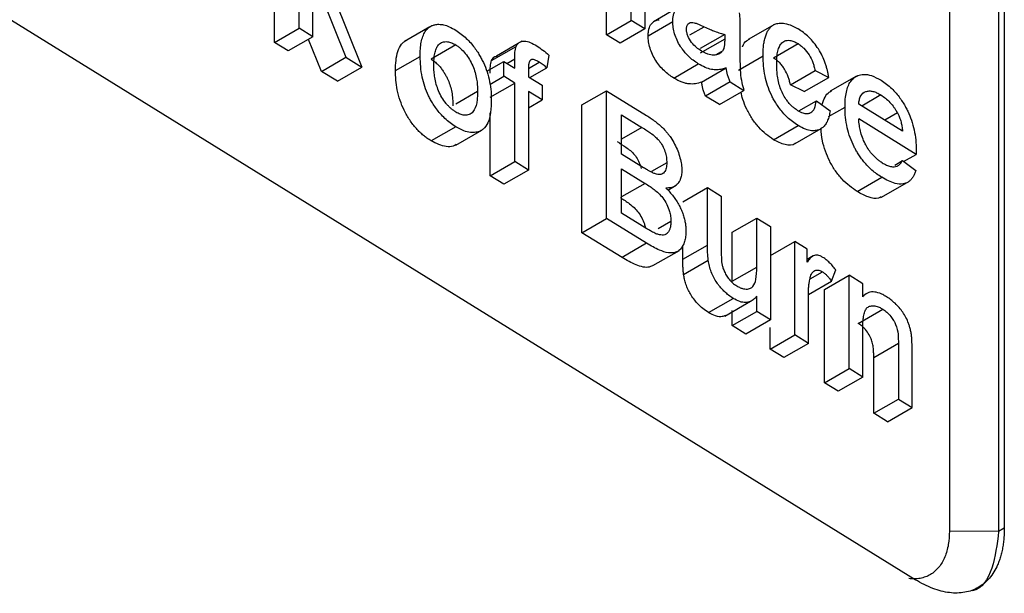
# Model space of a CAD drawing. Header units: millimetres. Extents: x -155 to 1130, y -373 to 1265.
# Tile 61 of 198: x 1074 to 1096, y -77 to -64. Entities that reach past the tile are written whole.
import ezdxf

# ---------------------------------------------------------------- set-up
doc = ezdxf.new("R2010")
doc.units = ezdxf.units.MM

msp = doc.modelspace()

# ---------------------------------------------------------------- linework, layer by layer
at = {"color": 7, "linetype": 'Continuous', "lineweight": 25}
for p, q in [((1094.185, -77.151), (1057.357, -54.352)), ((1094.969, -59.702), (1094.969, -76.033)), ((1096.1, -59.713), (1096.1, -76.044)), ((1096.231, -59.637), (1096.231, -75.968)), ((1080.027, -64.473), (1080.027, -61.537)), ((1087.652, -64.294), (1087.652, -62.487)), ((1087.086, -64.62), (1087.086, -62.814)), ((1087.967, -62.682), (1087.967, -64.488)), ((1080.749, -63.576), (1081.469, -65.365)), ((1079.461, -64.799), (1079.461, -63.806)), ((1080.342, -64.667), (1080.342, -63.799)), ((1080.522, -63.7), (1081.101, -65.138)), ((1088.755, -63.982), (1088.167, -64.322)), ((1079.461, -64.799), (1080.027, -64.473)), ((1080.342, -64.667), (1080.027, -64.473)), ((1083.03, -64.437), (1082.447, -64.774)), ((1087.086, -64.62), (1087.652, -64.294)), ((1087.967, -64.488), (1087.401, -64.815)), ((1087.967, -64.488), (1087.652, -64.294)), ((1088.046, -64.646), (1088.612, -64.319)), ((1090.154, -64.451), (1090.154, -64.911)), ((1090.947, -64.383), (1090.344, -64.73)), ((1080.342, -64.667), (1079.776, -64.994)), ((1087.401, -64.815), (1087.086, -64.62)), ((1089.808, -64.612), (1089.242, -64.938)), ((1089.808, -64.612), (1089.806, -64.72)), ((1079.776, -64.994), (1079.461, -64.799)), ((1080.535, -65.464), (1080.239, -64.727)), ((1083.624, -64.855), (1083.058, -65.182)), ((1084.447, -65.215), (1085.013, -64.888)), ((1085.059, -64.823), (1084.559, -65.111)), ((1085.149, -64.77), (1085.116, -64.789)), ((1089.806, -64.72), (1089.24, -65.047)), ((1090.926, -65.153), (1091.492, -64.826)), ((1080.535, -65.464), (1081.101, -65.138)), ((1081.101, -65.138), (1081.469, -65.365)), ((1082.239, -65.446), (1082.805, -65.12)), ((1085.764, -65.087), (1085.719, -65.38)), ((1089.759, -64.989), (1089.601, -65.08)), ((1090.12, -65.434), (1090.686, -65.107)), ((1080.903, -65.692), (1081.469, -65.365)), ((1084.338, -65.462), (1084.728, -65.237)), ((1084.728, -65.576), (1084.728, -65.237)), ((1084.728, -65.237), (1084.98, -65.393)), ((1084.98, -65.393), (1084.98, -65.175)), ((1085.295, -65.395), (1085.543, -65.252)), ((1085.326, -65.607), (1085.719, -65.38)), ((1088.633, -65.616), (1089.199, -65.289)), ((1089.273, -65.711), (1089.839, -65.384)), ((1080.903, -65.692), (1080.535, -65.464)), ((1084.406, -65.762), (1084.728, -65.576)), ((1084.98, -65.732), (1084.728, -65.576)), ((1085.294, -65.406), (1085.294, -65.588)), ((1085.294, -65.588), (1085.609, -65.782)), ((1091.315, -65.77), (1091.881, -65.444)), ((1091.629, -65.927), (1092.196, -65.601)), ((1091.881, -65.444), (1092.196, -65.601)), ((1092.835, -65.573), (1092.232, -65.921)), ((1084.414, -66.059), (1084.98, -65.732)), ((1084.98, -67.539), (1084.98, -65.732)), ((1085.609, -65.782), (1085.609, -66.121)), ((1089.933, -65.706), (1089.367, -66.033)), ((1089.933, -65.706), (1090.248, -65.901)), ((1091.629, -65.927), (1091.315, -65.77)), ((1084.126, -65.925), (1083.626, -66.214)), ((1085.609, -66.121), (1085.294, -65.926)), ((1085.294, -65.926), (1085.294, -67.733)), ((1086.524, -66.236), (1087.09, -65.909)), ((1087.09, -65.909), (1088.009, -66.478)), ((1087.09, -68.845), (1087.09, -65.909)), ((1089.682, -66.227), (1089.367, -66.033)), ((1089.682, -66.227), (1090.248, -65.901)), ((1093.397, -66.006), (1092.957, -66.26)), ((1085.294, -66.303), (1085.609, -66.121)), ((1086.524, -69.172), (1086.524, -66.236)), ((1091.508, -66.374), (1091.912, -66.141)), ((1091.912, -66.141), (1092.227, -66.373)), ((1092.188, -66.504), (1092.57, -66.284)), ((1093.891, -66.839), (1092.885, -66.216)), ((1084.414, -67.865), (1084.414, -66.416)), ((1087.436, -66.462), (1087.903, -66.751)), ((1087.436, -67.365), (1087.436, -66.462)), ((1093.776, -66.42), (1093.486, -66.588)), ((1083.624, -66.737), (1083.058, -67.064)), ((1090.925, -67.034), (1091.491, -66.708)), ((1094.205, -67.371), (1092.885, -66.554)), ((1083.623, -67.16), (1084.225, -66.812)), ((1091.425, -67.123), (1092.025, -66.777)), ((1087.942, -67.678), (1087.436, -67.365)), ((1093.918, -67.537), (1094.205, -67.371)), ((1094.206, -67.276), (1094.205, -67.371)), ((1084.414, -67.865), (1084.98, -67.539)), ((1085.294, -67.733), (1084.98, -67.539)), ((1088.474, -67.563), (1088.12, -67.768)), ((1093.712, -67.616), (1093.888, -67.514)), ((1093.888, -67.514), (1094.196, -67.743)), ((1084.728, -68.06), (1084.414, -67.865)), ((1085.294, -67.733), (1084.728, -68.06)), ((1087.436, -67.704), (1087.977, -68.039)), ((1087.436, -68.72), (1087.436, -67.704)), ((1088.496, -68.195), (1088.693, -68.082)), ((1092.85, -68.226), (1093.416, -67.899)), ((1093.395, -68.364), (1093.997, -68.017)), ((1088.844, -68.462), (1089.41, -68.135)), ((1089.41, -69.458), (1089.41, -68.135)), ((1089.41, -68.135), (1089.724, -68.33)), ((1089.724, -68.33), (1089.724, -69.497)), ((1088.016, -69.08), (1087.436, -68.72)), ((1086.524, -69.172), (1087.09, -68.845)), ((1088.011, -69.415), (1087.09, -68.845)), ((1088.568, -68.913), (1088.277, -69.082)), ((1089.976, -69.163), (1090.542, -68.836)), ((1090.542, -69.963), (1090.542, -68.836)), ((1090.542, -68.836), (1090.857, -69.031)), ((1087.445, -69.742), (1086.524, -69.172)), ((1089.976, -70.29), (1089.976, -69.163)), ((1090.857, -69.031), (1090.857, -71.177)), ((1088.011, -69.415), (1087.445, -69.742)), ((1088.844, -69.785), (1089.41, -69.458)), ((1088.844, -69.785), (1088.844, -69.467)), ((1090.857, -69.699), (1091.415, -69.377)), ((1091.415, -71.522), (1091.415, -69.377)), ((1091.698, -69.552), (1091.415, -69.377)), ((1088.157, -69.929), (1088.763, -69.579)), ((1091.698, -69.851), (1091.698, -69.552)), ((1088.861, -70.133), (1089.427, -69.807)), ((1091.84, -69.706), (1091.698, -69.788)), ((1089.976, -70.29), (1090.542, -69.963)), ((1091.771, -70.234), (1092.052, -70.072)), ((1092.26, -70.289), (1092.358, -70.024)), ((1091.729, -70.596), (1092.26, -70.289)), ((1092.099, -70.477), (1092.665, -70.15)), ((1092.665, -72.296), (1092.665, -70.15)), ((1092.979, -70.345), (1092.665, -70.15)), ((1092.979, -70.644), (1092.979, -70.345)), ((1091.729, -71.717), (1091.729, -70.577)), ((1092.099, -72.623), (1092.099, -70.477)), ((1093.05, -70.589), (1092.979, -70.63)), ((1093.13, -70.543), (1093.103, -70.558)), ((1089.431, -71.009), (1089.997, -70.682)), ((1089.809, -71.09), (1090.401, -70.747)), ((1090.542, -70.982), (1090.542, -70.631)), ((1089.976, -71.309), (1089.976, -70.958)), ((1089.976, -71.309), (1090.542, -70.982)), ((1090.857, -71.177), (1090.542, -70.982)), ((1092.872, -71.257), (1093.438, -70.93)), ((1090.857, -71.177), (1090.291, -71.503)), ((1090.291, -71.503), (1089.976, -71.309)), ((1090.849, -71.849), (1090.849, -71.351)), ((1092.979, -72.491), (1092.979, -71.34)), ((1090.849, -71.849), (1091.415, -71.522)), ((1091.729, -71.717), (1091.163, -72.044)), ((1091.729, -71.717), (1091.415, -71.522)), ((1093.231, -72.043), (1093.797, -71.716)), ((1093.797, -71.716), (1093.797, -72.997)), ((1091.163, -72.044), (1090.849, -71.849)), ((1094.112, -73.192), (1094.112, -71.879)), ((1093.231, -73.324), (1093.231, -72.043)), ((1092.099, -72.623), (1092.665, -72.296)), ((1092.979, -72.491), (1092.665, -72.296)), ((1092.413, -72.817), (1092.099, -72.623)), ((1092.979, -72.491), (1092.413, -72.817)), ((1093.231, -73.324), (1093.797, -72.997)), ((1093.797, -72.997), (1094.112, -73.192)), ((1093.546, -73.518), (1094.112, -73.192)), ((1093.546, -73.518), (1093.231, -73.324)), ((1096.231, -75.968), (1096.1, -76.044)), ((1096.1, -76.044), (1094.969, -76.033))]:
    msp.add_line(p, q, dxfattribs=at)
at = {"color": 8, "linetype": 'Continuous', "lineweight": 25}
for p, q in [((1089.005, -64.626), (1089.334, -64.436)), ((1084.797, -65.28), (1084.98, -65.175)), ((1087.903, -66.751), (1087.436, -67.021)), ((1087.977, -68.039), (1087.436, -68.351))]:
    msp.add_line(p, q, dxfattribs=at)
at = {"color": 7, "linetype": 'Continuous', "lineweight": 25}
for points, knots in [([(1088.612, -64.319), (1088.613, -64.294), (1088.614, -64.242), (1088.626, -64.169), (1088.649, -64.102), (1088.684, -64.043), (1088.73, -63.995), (1088.789, -63.961), (1088.861, -63.948), (1088.941, -63.948), (1088.999, -63.962), (1089.029, -63.969)], [0, 0, 0, 0, 0.090725, 0.186532, 0.287503, 0.393419, 0.504561, 0.620726, 0.74199, 0.868505, 1, 1, 1, 1]), ([(1082.805, -65.12), (1082.806, -65.062), (1082.809, -64.948), (1082.828, -64.793), (1082.864, -64.657), (1082.917, -64.546), (1082.986, -64.46), (1083.046, -64.428), (1083.075, -64.412)], [0, 0, 0, 0, 0.182303, 0.35865, 0.528115, 0.690909, 0.848518, 1, 1, 1, 1]), ([(1083.075, -64.412), (1083.098, -64.404), (1083.148, -64.385), (1083.239, -64.378), (1083.35, -64.391), (1083.48, -64.433), (1083.575, -64.487), (1083.624, -64.516)], [0, 0, 0, 0, 0.151294, 0.326927, 0.526986, 0.751357, 1, 1, 1, 1]), ([(1088.046, -64.646), (1088.047, -64.618), (1088.048, -64.562), (1088.067, -64.463), (1088.125, -64.342), (1088.218, -64.285), (1088.287, -64.278), (1088.296, -64.277)], [0, 0, 0, 0, 0.134886, 0.268972, 0.538038, 0.939638, 1, 1, 1, 1]), ([(1089.199, -65.289), (1089.159, -65.263), (1089.084, -65.215), (1088.982, -65.126), (1088.899, -65.041), (1088.836, -64.961), (1088.772, -64.867), (1088.708, -64.748), (1088.651, -64.601), (1088.617, -64.454), (1088.614, -64.364), (1088.612, -64.319)], [0, 0, 0, 0, 0.137387, 0.256415, 0.356581, 0.437837, 0.500581, 0.625404, 0.75016, 0.874948, 1, 1, 1, 1]), ([(1088.927, -64.493), (1088.927, -64.479), (1088.929, -64.453), (1088.936, -64.419), (1088.949, -64.392), (1088.973, -64.362), (1089.013, -64.338), (1089.07, -64.337), (1089.134, -64.353), (1089.221, -64.384), (1089.29, -64.415), (1089.334, -64.436)], [0, 0, 0, 0, 0.067802, 0.124599, 0.184248, 0.249781, 0.370974, 0.499615, 0.60973, 0.749796, 1, 1, 1, 1]), ([(1089.334, -64.436), (1089.381, -64.457), (1089.461, -64.494), (1089.584, -64.545), (1089.696, -64.585), (1089.772, -64.603), (1089.808, -64.612)], [0, 0, 0, 0, 0.290844, 0.500224, 0.771454, 1, 1, 1, 1]), ([(1090.686, -65.107), (1090.686, -65.063), (1090.687, -64.976), (1090.699, -64.854), (1090.718, -64.744), (1090.745, -64.645), (1090.78, -64.56), (1090.822, -64.488), (1090.873, -64.429), (1090.94, -64.382), (1091.034, -64.353), (1091.158, -64.354), (1091.313, -64.388), (1091.429, -64.452), (1091.49, -64.486)], [0, 0, 0, 0, 0.080335, 0.157706, 0.232032, 0.303568, 0.372347, 0.438021, 0.500565, 0.568351, 0.65255, 0.752155, 0.868173, 1, 1, 1, 1]), ([(1092.196, -65.601), (1092.191, -65.571), (1092.182, -65.517), (1092.165, -65.435), (1092.143, -65.356), (1092.108, -65.245), (1092.05, -65.106), (1091.96, -64.947), (1091.855, -64.8), (1091.738, -64.674), (1091.615, -64.568), (1091.532, -64.514), (1091.49, -64.486)], [0, 0, 0, 0, 0.0691, 0.124523, 0.187023, 0.248206, 0.372504, 0.498571, 0.622772, 0.749355, 0.874598, 1, 1, 1, 1]), ([(1083.624, -64.516), (1083.667, -64.544), (1083.748, -64.598), (1083.864, -64.698), (1083.966, -64.804), (1084.054, -64.912), (1084.126, -65.018), (1084.186, -65.117), (1084.256, -65.248), (1084.331, -65.423), (1084.396, -65.648), (1084.436, -65.879), (1084.439, -66.027), (1084.441, -66.102)], [0, 0, 0, 0, 0.092816, 0.178559, 0.25714, 0.328623, 0.393196, 0.450396, 0.500641, 0.614788, 0.73557, 0.864098, 1, 1, 1, 1]), ([(1088.633, -65.616), (1088.597, -65.592), (1088.524, -65.546), (1088.417, -65.454), (1088.313, -65.347), (1088.22, -65.218), (1088.142, -65.076), (1088.085, -64.928), (1088.051, -64.781), (1088.048, -64.691), (1088.046, -64.646)], [0, 0, 0, 0, 0.124827, 0.248731, 0.374065, 0.498806, 0.624524, 0.749357, 0.874059, 1, 1, 1, 1]), ([(1089.271, -64.995), (1089.232, -64.969), (1089.154, -64.917), (1089.04, -64.802), (1088.965, -64.674), (1088.931, -64.566), (1088.928, -64.517), (1088.927, -64.493)], [0, 0, 0, 0, 0.249221, 0.499051, 0.748326, 0.873948, 1, 1, 1, 1]), ([(1082.239, -65.446), (1082.241, -65.367), (1082.245, -65.209), (1082.288, -64.999), (1082.358, -64.859), (1082.436, -64.776), (1082.485, -64.751), (1082.509, -64.739)], [0, 0, 0, 0, 0.250735, 0.501077, 0.751033, 0.87502, 1, 1, 1, 1]), ([(1083.12, -65.313), (1083.12, -65.267), (1083.122, -65.176), (1083.14, -65.051), (1083.171, -64.937), (1083.229, -64.844), (1083.314, -64.783), (1083.419, -64.774), (1083.525, -64.799), (1083.591, -64.836), (1083.624, -64.855)], [0, 0, 0, 0, 0.125108, 0.249781, 0.375197, 0.500141, 0.642598, 0.785151, 0.892549, 1, 1, 1, 1]), ([(1083.624, -64.855), (1083.645, -64.869), (1083.683, -64.894), (1083.758, -64.954), (1083.881, -65.086), (1084.028, -65.333), (1084.1, -65.588), (1084.122, -65.781), (1084.125, -65.874), (1084.126, -65.925)], [0, 0, 0, 0, 0.068951, 0.125219, 0.25068, 0.499435, 0.749313, 0.860516, 1, 1, 1, 1]), ([(1084.98, -65.175), (1084.98, -65.123), (1084.981, -65.072), (1084.988, -64.999), (1084.99, -64.975), (1084.999, -64.929), (1085.006, -64.909), (1085.013, -64.888)], [0, 0, 0, 0, 0.5, 0.5, 0.75, 0.75, 1, 1, 1, 1]), ([(1085.013, -64.888), (1085.024, -64.867), (1085.049, -64.82), (1085.115, -64.777), (1085.211, -64.761), (1085.34, -64.794), (1085.435, -64.848), (1085.485, -64.878)], [0, 0, 0, 0, 0.135405, 0.303372, 0.503238, 0.734962, 1, 1, 1, 1]), ([(1085.485, -64.878), (1085.532, -64.908), (1085.579, -64.94), (1085.672, -65.01), (1085.718, -65.048), (1085.764, -65.087)], [0, 0, 0, 0, 0.5, 0.5, 1, 1, 1, 1]), ([(1089.806, -64.72), (1089.805, -64.748), (1089.804, -64.798), (1089.799, -64.86), (1089.792, -64.903), (1089.782, -64.946), (1089.769, -64.971), (1089.759, -64.989)], [0, 0, 0, 0, 0.27857, 0.501285, 0.637382, 0.750722, 1, 1, 1, 1]), ([(1090.154, -64.911), (1090.154, -65.016), (1090.156, -65.21), (1090.16, -65.476), (1090.189, -65.703), (1090.23, -65.841), (1090.248, -65.901)], [0, 0, 0, 0, 0.333479, 0.611318, 0.833117, 1, 1, 1, 1]), ([(1090.212, -64.901), (1090.214, -64.894), (1090.234, -64.835), (1090.285, -64.766), (1090.349, -64.736), (1090.372, -64.725)], [0, 0, 0, 0, 0.072624, 0.669141, 1, 1, 1, 1]), ([(1091, -65.292), (1091.001, -65.242), (1091.003, -65.152), (1091.018, -65.022), (1091.048, -64.912), (1091.101, -64.815), (1091.183, -64.753), (1091.288, -64.743), (1091.393, -64.771), (1091.459, -64.808), (1091.492, -64.826)], [0, 0, 0, 0, 0.137661, 0.249181, 0.383049, 0.499499, 0.642602, 0.784991, 0.892496, 1, 1, 1, 1]), ([(1091.492, -64.826), (1091.517, -64.844), (1091.562, -64.875), (1091.651, -64.952), (1091.75, -65.079), (1091.822, -65.227), (1091.86, -65.349), (1091.873, -65.41), (1091.881, -65.444)], [0, 0, 0, 0, 0.137856, 0.249415, 0.499318, 0.749555, 0.858241, 1, 1, 1, 1]), ([(1083.624, -66.737), (1083.58, -66.708), (1083.495, -66.652), (1083.376, -66.549), (1083.271, -66.44), (1083.182, -66.328), (1083.108, -66.22), (1083.049, -66.12), (1082.944, -65.916), (1082.825, -65.561), (1082.812, -65.274), (1082.805, -65.12)], [0, 0, 0, 0, 0.094477, 0.1814, 0.260744, 0.332583, 0.396925, 0.453739, 0.502991, 0.73261, 1, 1, 1, 1]), ([(1084.447, -65.215), (1084.469, -65.177), (1084.5, -65.12), (1084.559, -65.112), (1084.578, -65.11)], [0, 0, 0, 0, 0.679875, 1, 1, 1, 1]), ([(1089.759, -64.989), (1089.747, -65.005), (1089.721, -65.039), (1089.672, -65.069), (1089.614, -65.086), (1089.531, -65.094), (1089.441, -65.078), (1089.346, -65.037), (1089.297, -65.01), (1089.271, -64.995)], [0, 0, 0, 0, 0.124815, 0.248983, 0.36761, 0.499794, 0.749637, 0.861895, 1, 1, 1, 1]), ([(1091.491, -66.708), (1091.447, -66.679), (1091.363, -66.624), (1091.245, -66.522), (1091.142, -66.413), (1091.054, -66.302), (1090.982, -66.195), (1090.924, -66.096), (1090.821, -65.894), (1090.704, -65.543), (1090.692, -65.259), (1090.686, -65.107)], [0, 0, 0, 0, 0.094497, 0.181459, 0.260923, 0.332781, 0.397041, 0.453793, 0.503087, 0.73261, 1, 1, 1, 1]), ([(1091.315, -65.77), (1091.307, -65.737), (1091.294, -65.677), (1091.257, -65.556), (1091.2, -65.438), (1091.125, -65.33), (1091.064, -65.261), (1090.997, -65.202), (1090.952, -65.171), (1090.926, -65.153)], [0, 0, 0, 0, 0.13903, 0.2484684, 0.497876, 0.6208686, 0.748725, 0.8595465, 1, 1, 1, 1]), ([(1083.058, -65.182), (1083.085, -65.2), (1083.138, -65.235), (1083.213, -65.303), (1083.278, -65.377), (1083.333, -65.453), (1083.379, -65.527), (1083.417, -65.597), (1083.48, -65.732), (1083.55, -65.964), (1083.557, -66.15), (1083.56, -66.252)], [0, 0, 0, 0, 0.090113, 0.174097, 0.251848, 0.323437, 0.388983, 0.448411, 0.501605, 0.725693, 1, 1, 1, 1]), ([(1083.624, -66.398), (1083.603, -66.384), (1083.565, -66.358), (1083.507, -66.312), (1083.454, -66.26), (1083.383, -66.179), (1083.302, -66.064), (1083.227, -65.914), (1083.173, -65.757), (1083.14, -65.61), (1083.124, -65.46), (1083.121, -65.366), (1083.12, -65.313)], [0, 0, 0, 0, 0.068602, 0.124789, 0.187048, 0.250138, 0.37506, 0.499635, 0.618652, 0.749532, 0.858438, 1, 1, 1, 1]), ([(1084.414, -65.502), (1084.414, -65.473), (1084.415, -65.421), (1084.419, -65.347), (1084.427, -65.277), (1084.44, -65.236), (1084.447, -65.215)], [0, 0, 0, 0, 0.28005, 0.500729, 0.750369, 1, 1, 1, 1]), ([(1085.543, -65.252), (1085.518, -65.238), (1085.472, -65.211), (1085.413, -65.191), (1085.372, -65.189), (1085.339, -65.202), (1085.313, -65.241), (1085.296, -65.312), (1085.295, -65.373), (1085.294, -65.406)], [0, 0, 0, 0, 0.181172, 0.325675, 0.432497, 0.500889, 0.634724, 0.800777, 1, 1, 1, 1]), ([(1085.719, -65.38), (1085.69, -65.357), (1085.661, -65.333), (1085.602, -65.291), (1085.573, -65.272), (1085.543, -65.252)], [0, 0, 0, 0, 0.5, 0.5, 1, 1, 1, 1]), ([(1089.839, -65.384), (1089.807, -65.394), (1089.74, -65.416), (1089.629, -65.431), (1089.5, -65.421), (1089.355, -65.378), (1089.252, -65.319), (1089.199, -65.289)], [0, 0, 0, 0, 0.174797, 0.362221, 0.561951, 0.774724, 1, 1, 1, 1]), ([(1089.933, -65.706), (1089.921, -65.679), (1089.909, -65.652), (1089.889, -65.598), (1089.88, -65.571), (1089.856, -65.49), (1089.847, -65.436), (1089.839, -65.384)], [0, 0, 0, 0, 0.25, 0.25, 0.5, 0.5, 1, 1, 1, 1]), ([(1091.48, -66.362), (1091.456, -66.346), (1091.413, -66.317), (1091.349, -66.263), (1091.289, -66.201), (1091.221, -66.117), (1091.153, -66.009), (1091.09, -65.875), (1091.044, -65.727), (1091.017, -65.581), (1091.003, -65.434), (1091.001, -65.341), (1091, -65.292)], [0, 0, 0, 0, 0.077641, 0.142438, 0.214315, 0.285486, 0.392228, 0.500039, 0.61679, 0.750067, 0.865197, 1, 1, 1, 1]), ([(1083.058, -67.064), (1083.026, -67.042), (1082.968, -67.004), (1082.881, -66.938), (1082.8, -66.864), (1082.69, -66.75), (1082.562, -66.585), (1082.434, -66.363), (1082.338, -66.126), (1082.277, -65.89), (1082.243, -65.66), (1082.241, -65.517), (1082.239, -65.446)], [0, 0, 0, 0, 0.069317, 0.124264, 0.186728, 0.248279, 0.373253, 0.498837, 0.618991, 0.74884, 0.874193, 1, 1, 1, 1]), ([(1089.273, -65.711), (1089.227, -65.725), (1089.134, -65.754), (1089.004, -65.757), (1088.894, -65.735), (1088.811, -65.709), (1088.724, -65.668), (1088.665, -65.634), (1088.633, -65.616)], [0, 0, 0, 0, 0.251027, 0.499804, 0.625112, 0.749383, 0.861653, 1, 1, 1, 1]), ([(1092.57, -66.284), (1092.571, -66.222), (1092.573, -66.101), (1092.598, -65.94), (1092.638, -65.801), (1092.697, -65.691), (1092.772, -65.609), (1092.87, -65.551), (1093.003, -65.523), (1093.185, -65.55), (1093.324, -65.627), (1093.399, -65.668)], [0, 0, 0, 0, 0.110771, 0.216259, 0.316376, 0.411289, 0.500851, 0.592825, 0.706661, 0.842284, 1, 1, 1, 1]), ([(1089.367, -66.033), (1089.356, -66.006), (1089.332, -65.952), (1089.306, -65.872), (1089.286, -65.791), (1089.278, -65.739), (1089.273, -65.711)], [0, 0, 0, 0, 0.250675, 0.501134, 0.730495, 1, 1, 1, 1]), ([(1093.399, -65.668), (1093.442, -65.696), (1093.524, -65.75), (1093.641, -65.852), (1093.743, -65.961), (1093.831, -66.072), (1093.903, -66.181), (1093.962, -66.283), (1094.03, -66.415), (1094.103, -66.591), (1094.163, -66.815), (1094.201, -67.049), (1094.204, -67.198), (1094.206, -67.276)], [0, 0, 0, 0, 0.092481, 0.178065, 0.256717, 0.328398, 0.39321, 0.451214, 0.502298, 0.613388, 0.733397, 0.862253, 1, 1, 1, 1]), ([(1084.126, -65.925), (1084.125, -65.975), (1084.122, -66.066), (1084.102, -66.237), (1084.046, -66.384), (1083.935, -66.465), (1083.83, -66.479), (1083.741, -66.457), (1083.675, -66.427), (1083.642, -66.408), (1083.624, -66.398)], [0, 0, 0, 0, 0.137882, 0.249962, 0.499079, 0.64401, 0.784678, 0.892031, 0.942428, 1, 1, 1, 1]), ([(1090.925, -67.034), (1090.809, -66.95), (1090.634, -66.823), (1090.433, -66.557), (1090.309, -66.337), (1090.223, -66.126), (1090.192, -65.996), (1090.179, -65.941)], [0, 0, 0, 0, 0.349689, 0.526191, 0.701718, 0.87266, 1, 1, 1, 1]), ([(1092.047, -66.218), (1092.067, -66.162), (1092.105, -66.051), (1092.181, -65.95), (1092.242, -65.922), (1092.26, -65.913)], [0, 0, 0, 0, 0.4232459, 0.829603, 1, 1, 1, 1]), ([(1092.885, -66.216), (1092.888, -66.181), (1092.896, -66.111), (1092.939, -65.997), (1093.021, -65.929), (1093.124, -65.91), (1093.209, -65.919), (1093.301, -65.952), (1093.364, -65.987), (1093.397, -66.006)], [0, 0, 0, 0, 0.124876, 0.250055, 0.498467, 0.622377, 0.7489, 0.86507, 1, 1, 1, 1]), ([(1093.397, -66.006), (1093.432, -66.029), (1093.502, -66.076), (1093.604, -66.173), (1093.681, -66.266), (1093.737, -66.351), (1093.762, -66.395), (1093.776, -66.42)], [0, 0, 0, 0, 0.25091, 0.500079, 0.749816, 0.860894, 1, 1, 1, 1]), ([(1084.441, -66.102), (1084.439, -66.207), (1084.435, -66.406), (1084.373, -66.645), (1084.28, -66.778), (1084.181, -66.841), (1084.084, -66.869), (1083.959, -66.871), (1083.802, -66.836), (1083.686, -66.771), (1083.624, -66.737)], [0, 0, 0, 0, 0.187235, 0.354328, 0.500435, 0.570654, 0.655732, 0.755325, 0.870285, 1, 1, 1, 1]), ([(1091.48, -66.362), (1091.501, -66.374), (1091.541, -66.398), (1091.598, -66.42), (1091.648, -66.433), (1091.691, -66.436), (1091.727, -66.432), (1091.757, -66.424), (1091.812, -66.399), (1091.879, -66.317), (1091.901, -66.202), (1091.912, -66.141)], [0, 0, 0, 0, 0.095413, 0.1829966, 0.2626166, 0.3344292, 0.3984873, 0.4546709, 0.5029489, 0.7354585, 1, 1, 1, 1]), ([(1093.416, -67.899), (1093.376, -67.874), (1093.3, -67.824), (1093.192, -67.736), (1093.094, -67.644), (1093.008, -67.548), (1092.935, -67.453), (1092.874, -67.362), (1092.824, -67.278), (1092.758, -67.156), (1092.682, -66.982), (1092.616, -66.752), (1092.575, -66.513), (1092.572, -66.362), (1092.57, -66.284)], [0, 0, 0, 0, 0.083804, 0.161592, 0.233331, 0.298923, 0.35848, 0.411995, 0.459444, 0.500816, 0.613769, 0.73461, 0.863318, 1, 1, 1, 1]), ([(1088.009, -66.478), (1088.044, -66.5), (1088.112, -66.543), (1088.208, -66.613), (1088.294, -66.682), (1088.369, -66.751), (1088.434, -66.818), (1088.487, -66.88), (1088.53, -66.935), (1088.588, -67.017), (1088.658, -67.133), (1088.728, -67.291), (1088.779, -67.448), (1088.815, -67.601), (1088.818, -67.695), (1088.82, -67.741)], [0, 0, 0, 0, 0.091197, 0.174168, 0.249005, 0.315784, 0.374335, 0.424772, 0.467117, 0.501306, 0.603433, 0.704233, 0.804335, 0.90286, 1, 1, 1, 1]), ([(1092.227, -66.373), (1092.22, -66.414), (1092.207, -66.494), (1092.171, -66.598), (1092.123, -66.686), (1092.062, -66.753), (1091.991, -66.799), (1091.906, -66.827), (1091.797, -66.832), (1091.655, -66.799), (1091.548, -66.74), (1091.491, -66.708)], [0, 0, 0, 0, 0.104886, 0.207453, 0.307577, 0.405331, 0.500899, 0.592127, 0.705624, 0.841516, 1, 1, 1, 1]), ([(1093.776, -66.42), (1093.785, -66.439), (1093.803, -66.473), (1093.825, -66.525), (1093.843, -66.577), (1093.862, -66.645), (1093.88, -66.733), (1093.887, -66.801), (1093.891, -66.839)], [0, 0, 0, 0, 0.133767, 0.24869, 0.367173, 0.497543, 0.721846, 1, 1, 1, 1]), ([(1087.903, -66.751), (1087.942, -66.776), (1088.008, -66.817), (1088.113, -66.888), (1088.206, -66.961), (1088.301, -67.053), (1088.379, -67.17), (1088.436, -67.304), (1088.469, -67.441), (1088.473, -67.522), (1088.474, -67.563)], [0, 0, 0, 0, 0.145553, 0.249751, 0.393563, 0.499804, 0.620438, 0.749676, 0.874537, 1, 1, 1, 1]), ([(1093.421, -67.564), (1093.398, -67.548), (1093.357, -67.521), (1093.275, -67.455), (1093.158, -67.335), (1093.044, -67.163), (1092.966, -66.983), (1092.923, -66.84), (1092.896, -66.695), (1092.889, -66.604), (1092.885, -66.554)], [0, 0, 0, 0, 0.078305, 0.142639, 0.285765, 0.499179, 0.620647, 0.749076, 0.862751, 1, 1, 1, 1]), ([(1092.85, -68.226), (1092.732, -68.142), (1092.555, -68.017), (1092.346, -67.754), (1092.214, -67.534), (1092.113, -67.297), (1092.036, -67.037), (1092.027, -66.87), (1092.021, -66.779)], [0, 0, 0, 0, 0.273665, 0.411693, 0.550692, 0.68447, 0.82711, 1, 1, 1, 1]), ([(1083.631, -67.146), (1083.609, -67.16), (1083.544, -67.199), (1083.356, -67.206), (1083.176, -67.12), (1083.058, -67.064)], [0, 0, 0, 0, 0.149998, 0.4395081, 1, 1, 1, 1]), ([(1087.337, -67.078), (1087.403, -67.12), (1087.535, -67.204), (1087.705, -67.335), (1087.814, -67.498), (1087.863, -67.611), (1087.878, -67.679), (1087.883, -67.7)], [0, 0, 0, 0, 0.308228, 0.615884, 0.764879, 0.923319, 1, 1, 1, 1]), ([(1091.434, -67.112), (1091.431, -67.116), (1091.375, -67.174), (1091.193, -67.168), (1091.014, -67.079), (1090.925, -67.034)], [0, 0, 0, 0, 0.03086, 0.514515, 1, 1, 1, 1]), ([(1088.474, -67.563), (1088.473, -67.607), (1088.47, -67.673), (1088.446, -67.742), (1088.41, -67.8), (1088.357, -67.832), (1088.292, -67.836), (1088.256, -67.83), (1088.237, -67.826)], [0, 0, 0, 0, 0.24802, 0.369981, 0.498772, 0.748483, 0.8601, 1, 1, 1, 1]), ([(1093.421, -67.564), (1093.455, -67.583), (1093.522, -67.621), (1093.616, -67.653), (1093.699, -67.661), (1093.767, -67.646), (1093.82, -67.611), (1093.859, -67.566), (1093.879, -67.531), (1093.888, -67.514)], [0, 0, 0, 0, 0.1775048, 0.3436985, 0.4974508, 0.6394082, 0.7710418, 0.8914222, 1, 1, 1, 1]), ([(1088.237, -67.826), (1088.224, -67.823), (1088.2, -67.816), (1088.161, -67.8), (1088.125, -67.782), (1088.08, -67.76), (1088.02, -67.726), (1087.971, -67.696), (1087.942, -67.678)], [0, 0, 0, 0, 0.135725, 0.24898, 0.40247, 0.499134, 0.708579, 1, 1, 1, 1]), ([(1088.82, -67.741), (1088.819, -67.779), (1088.815, -67.857), (1088.785, -67.958), (1088.735, -68.045), (1088.661, -68.109), (1088.566, -68.145), (1088.491, -68.145), (1088.452, -68.145)], [0, 0, 0, 0, 0.142888, 0.295395, 0.457361, 0.628578, 0.809529, 1, 1, 1, 1]), ([(1094.196, -67.743), (1094.188, -67.769), (1094.171, -67.823), (1094.134, -67.892), (1094.09, -67.952), (1094.037, -68), (1093.975, -68.033), (1093.875, -68.06), (1093.691, -68.05), (1093.52, -67.956), (1093.416, -67.899)], [0, 0, 0, 0, 0.0821883, 0.1649338, 0.2481548, 0.3319502, 0.4162597, 0.5010677, 0.6970042, 1, 1, 1, 1]), ([(1087.977, -68.039), (1088.014, -68.063), (1088.083, -68.107), (1088.186, -68.181), (1088.285, -68.262), (1088.388, -68.373), (1088.479, -68.519), (1088.536, -68.669), (1088.565, -68.803), (1088.567, -68.876), (1088.568, -68.913)], [0, 0, 0, 0, 0.13574, 0.247403, 0.370907, 0.49651, 0.639742, 0.783588, 0.891689, 1, 1, 1, 1]), ([(1088.452, -68.145), (1088.482, -68.175), (1088.541, -68.234), (1088.623, -68.332), (1088.696, -68.436), (1088.759, -68.544), (1088.811, -68.653), (1088.853, -68.759), (1088.883, -68.863), (1088.902, -68.96), (1088.913, -69.05), (1088.914, -69.106), (1088.915, -69.133)], [0, 0, 0, 0, 0.11631, 0.229014, 0.337853, 0.443089, 0.544972, 0.643291, 0.737886, 0.828834, 0.916202, 1, 1, 1, 1]), ([(1093.4, -68.344), (1093.38, -68.356), (1093.302, -68.406), (1093.104, -68.364), (1092.934, -68.272), (1092.85, -68.226)], [0, 0, 0, 0, 0.141173, 0.570007, 1, 1, 1, 1]), ([(1087.411, -68.366), (1087.48, -68.41), (1087.619, -68.5), (1087.794, -68.656), (1087.903, -68.83), (1087.957, -68.953), (1087.974, -69.028), (1087.98, -69.057)], [0, 0, 0, 0, 0.303459, 0.604986, 0.754636, 0.906938, 1, 1, 1, 1]), ([(1088.568, -68.913), (1088.567, -68.945), (1088.565, -69.002), (1088.549, -69.08), (1088.521, -69.14), (1088.483, -69.191), (1088.431, -69.222), (1088.37, -69.231), (1088.301, -69.221), (1088.253, -69.205), (1088.226, -69.196)], [0, 0, 0, 0, 0.139661, 0.248337, 0.37625, 0.499173, 0.620258, 0.749688, 0.86143, 1, 1, 1, 1]), ([(1088.915, -69.133), (1088.913, -69.177), (1088.911, -69.263), (1088.886, -69.377), (1088.845, -69.474), (1088.789, -69.551), (1088.721, -69.611), (1088.628, -69.642), (1088.49, -69.639), (1088.279, -69.572), (1088.109, -69.472), (1088.011, -69.415)], [0, 0, 0, 0, 0.0850902, 0.1696271, 0.2538636, 0.3375929, 0.4204283, 0.5027159, 0.6088526, 0.7743128, 1, 1, 1, 1]), ([(1088.226, -69.196), (1088.209, -69.187), (1088.174, -69.171), (1088.125, -69.145), (1088.073, -69.114), (1088.038, -69.093), (1088.016, -69.08)], [0, 0, 0, 0, 0.255133, 0.499909, 0.693857, 1, 1, 1, 1]), ([(1089.427, -69.807), (1089.419, -69.746), (1089.414, -69.687), (1089.41, -69.571), (1089.41, -69.515), (1089.41, -69.458)], [0, 0, 0, 0, 0.5, 0.5, 1, 1, 1, 1]), ([(1089.724, -69.497), (1089.725, -69.56), (1089.725, -69.623), (1089.728, -69.752), (1089.731, -69.816), (1089.742, -69.885)], [0, 0, 0, 0, 0.5, 0.5, 1, 1, 1, 1]), ([(1092.064, -69.741), (1092.042, -69.729), (1092.002, -69.707), (1091.943, -69.69), (1091.89, -69.689), (1091.825, -69.708), (1091.76, -69.764), (1091.718, -69.822), (1091.698, -69.851)], [0, 0, 0, 0, 0.1342032, 0.2495204, 0.3718431, 0.4996227, 0.7492767, 1, 1, 1, 1]), ([(1088.165, -69.919), (1088.135, -69.936), (1088.028, -69.996), (1087.768, -69.928), (1087.553, -69.804), (1087.445, -69.742)], [0, 0, 0, 0, 0.161935, 0.579508, 1, 1, 1, 1]), ([(1088.861, -70.133), (1088.858, -70.103), (1088.851, -70.043), (1088.846, -69.96), (1088.844, -69.875), (1088.844, -69.818), (1088.844, -69.785)], [0, 0, 0, 0, 0.253524, 0.499923, 0.70747, 1, 1, 1, 1]), ([(1089.997, -70.682), (1089.963, -70.659), (1089.899, -70.617), (1089.81, -70.539), (1089.736, -70.461), (1089.675, -70.39), (1089.613, -70.307), (1089.549, -70.205), (1089.492, -70.075), (1089.45, -69.94), (1089.435, -69.851), (1089.427, -69.807)], [0, 0, 0, 0, 0.130065, 0.244932, 0.345046, 0.430253, 0.500071, 0.619144, 0.742364, 0.8696, 1, 1, 1, 1]), ([(1089.742, -69.885), (1089.747, -69.91), (1089.758, -69.965), (1089.79, -70.054), (1089.838, -70.15), (1089.905, -70.246), (1089.989, -70.333), (1090.05, -70.374), (1090.081, -70.396)], [0, 0, 0, 0, 0.1269235, 0.2697556, 0.4289204, 0.6028678, 0.7934529, 1, 1, 1, 1]), ([(1092.358, -70.024), (1092.333, -69.993), (1092.287, -69.936), (1092.214, -69.859), (1092.141, -69.793), (1092.09, -69.758), (1092.064, -69.741)], [0, 0, 0, 0, 0.273707, 0.501196, 0.750604, 1, 1, 1, 1]), ([(1089.431, -71.009), (1089.388, -70.98), (1089.303, -70.923), (1089.159, -70.783), (1089.039, -70.629), (1088.956, -70.472), (1088.912, -70.358), (1088.88, -70.244), (1088.867, -70.17), (1088.861, -70.133)], [0, 0, 0, 0, 0.162608, 0.324998, 0.569718, 0.675604, 0.784737, 0.89197, 1, 1, 1, 1]), ([(1090.081, -70.396), (1090.109, -70.411), (1090.161, -70.44), (1090.234, -70.463), (1090.297, -70.47), (1090.351, -70.466), (1090.394, -70.453), (1090.429, -70.433), (1090.484, -70.382), (1090.537, -70.231), (1090.54, -70.062), (1090.542, -69.963)], [0, 0, 0, 0, 0.094444, 0.181306, 0.260932, 0.332879, 0.396927, 0.453224, 0.502033, 0.709764, 1, 1, 1, 1]), ([(1091.778, -70.177), (1091.784, -70.159), (1091.797, -70.125), (1091.831, -70.069), (1091.887, -70.033), (1091.955, -70.031), (1092.009, -70.049), (1092.037, -70.064), (1092.052, -70.072)], [0, 0, 0, 0, 0.157075, 0.28404, 0.56951, 0.783653, 0.882278, 1, 1, 1, 1]), ([(1092.052, -70.072), (1092.07, -70.085), (1092.108, -70.11), (1092.16, -70.161), (1092.211, -70.221), (1092.242, -70.265), (1092.26, -70.289)], [0, 0, 0, 0, 0.25107, 0.500165, 0.721674, 1, 1, 1, 1]), ([(1091.729, -70.577), (1091.73, -70.538), (1091.732, -70.467), (1091.74, -70.366), (1091.755, -70.271), (1091.77, -70.21), (1091.778, -70.177)], [0, 0, 0, 0, 0.271542, 0.5004, 0.732871, 1, 1, 1, 1]), ([(1093.525, -70.646), (1093.496, -70.629), (1093.443, -70.598), (1093.337, -70.551), (1093.212, -70.525), (1093.103, -70.547), (1093.029, -70.595), (1092.997, -70.627), (1092.979, -70.644)], [0, 0, 0, 0, 0.138121, 0.248777, 0.49818, 0.748037, 0.858944, 1, 1, 1, 1]), ([(1090.542, -70.631), (1090.521, -70.656), (1090.478, -70.707), (1090.393, -70.761), (1090.283, -70.784), (1090.148, -70.766), (1090.048, -70.711), (1089.997, -70.682)], [0, 0, 0, 0, 0.169189, 0.353856, 0.553508, 0.768949, 1, 1, 1, 1]), ([(1094.095, -71.517), (1094.09, -71.485), (1094.079, -71.425), (1094.057, -71.338), (1094.025, -71.238), (1093.975, -71.124), (1093.9, -71.002), (1093.814, -70.892), (1093.721, -70.795), (1093.624, -70.71), (1093.558, -70.667), (1093.525, -70.646)], [0, 0, 0, 0, 0.0928933, 0.1755427, 0.248734, 0.3755968, 0.4989933, 0.6213746, 0.7492554, 0.8741645, 1, 1, 1, 1]), ([(1089.814, -71.077), (1089.793, -71.087), (1089.73, -71.115), (1089.597, -71.099), (1089.486, -71.039), (1089.431, -71.009)], [0, 0, 0, 0, 0.205421, 0.602966, 1, 1, 1, 1]), ([(1092.979, -71.34), (1092.98, -71.295), (1092.982, -71.213), (1092.995, -71.092), (1093.019, -70.989), (1093.064, -70.904), (1093.136, -70.858), (1093.212, -70.85), (1093.28, -70.861), (1093.329, -70.874), (1093.382, -70.898), (1093.417, -70.918), (1093.438, -70.93)], [0, 0, 0, 0, 0.136361, 0.247496, 0.383221, 0.496468, 0.616575, 0.748076, 0.809102, 0.873825, 0.927283, 1, 1, 1, 1]), ([(1093.438, -70.93), (1093.47, -70.952), (1093.535, -70.997), (1093.62, -71.088), (1093.688, -71.185), (1093.757, -71.324), (1093.787, -71.467), (1093.796, -71.607), (1093.796, -71.676), (1093.797, -71.716)], [0, 0, 0, 0, 0.1426105, 0.2857125, 0.3954016, 0.4997926, 0.7491913, 0.8535942, 1, 1, 1, 1]), ([(1093.231, -72.043), (1093.23, -72.003), (1093.23, -71.936), (1093.223, -71.828), (1093.206, -71.724), (1093.17, -71.604), (1093.106, -71.483), (1093.026, -71.382), (1092.945, -71.306), (1092.896, -71.273), (1092.872, -71.257)], [0, 0, 0, 0, 0.144033, 0.24735, 0.380825, 0.496516, 0.634991, 0.783683, 0.891747, 1, 1, 1, 1]), ([(1094.112, -71.879), (1094.111, -71.845), (1094.111, -71.785), (1094.109, -71.693), (1094.106, -71.608), (1094.099, -71.545), (1094.095, -71.517)], [0, 0, 0, 0, 0.290855, 0.500241, 0.778655, 1, 1, 1, 1]), ([(1096.231, -75.968), (1096.231, -76.014), (1096.229, -76.105), (1096.219, -76.236), (1096.204, -76.362), (1096.181, -76.482), (1096.153, -76.597), (1096.118, -76.707), (1096.043, -76.895), (1095.898, -77.132), (1095.642, -77.345), (1095.331, -77.46), (1095.034, -77.466), (1094.782, -77.418), (1094.587, -77.356), (1094.387, -77.269), (1094.252, -77.191), (1094.185, -77.151)], [0, 0, 0, 0, 0.036013, 0.071748, 0.107316, 0.142832, 0.178409, 0.214163, 0.250205, 0.374954, 0.499822, 0.624515, 0.749326, 0.811597, 0.874224, 0.937201, 1, 1, 1, 1]), ([(1094.969, -76.033), (1094.969, -76.142), (1094.952, -76.356), (1094.872, -76.641), (1094.735, -76.877), (1094.574, -77.018), (1094.422, -77.09), (1094.298, -77.124), (1094.17, -77.136), (1094.081, -77.131), (1094.037, -77.126)], [0, 0, 0, 0, 0.1152582, 0.2374823, 0.3649012, 0.4951878, 0.5606003, 0.6257206, 0.6902139, 0.75, 0.75, 0.75, 0.75]), ([(1096.1, -76.044), (1096.064, -76.336), (1095.994, -76.92), (1095.718, -77.367), (1095.494, -77.408), (1095.494, -77.409)], [0, 0, 0, 0, 0.499666, 0.999407, 1, 1, 1, 1])]:
    msp.add_open_spline(points, degree=3, knots=knots, dxfattribs=at)
msp.add_open_spline([(1090.138, -64.12), (1090.154, -64.235), (1090.153, -64.343), (1090.154, -64.451)], degree=3, dxfattribs=at)

doc.saveas('drawing.dxf')
